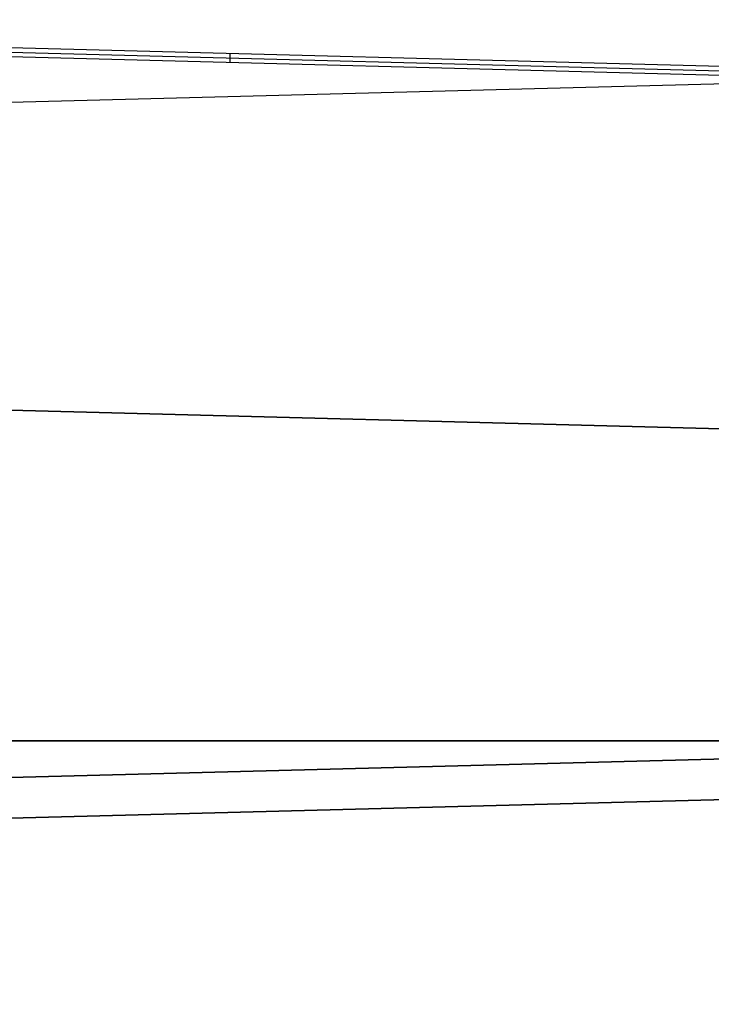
# Model space of a CAD drawing. Extents: x -9 to 8, y 1 to 147.
# Tile 6 of 181: x 6.883 to 7.552, y 6.531 to 7.483. Entities that reach past the tile are written whole.
import ezdxf

# ---------------------------------------------------------------- set-up
doc = ezdxf.new("R2010")
doc.units = 0
doc.layers.add('DEFAULT', color=7, linetype='CONTINUOUS')

msp = doc.modelspace()

# ---------------------------------------------------------------- linework, layer by layer
at = {"layer": 'DEFAULT', "color": 9}
for p, q in [((8.33793, 7.41732, -23.03266), (5.83485, 7.4829, -23.02885)), ((8.33793, 7.41732, -27.03266), (5.83485, 7.4829, -27.02885)), ((5.84568, 7.47835, -23.51211), (8.33733, 7.4131, -23.51211)), ((5.84568, 7.47835, -27.51211), (8.33733, 7.4131, -27.51211)), ((5.84491, 7.47409, -23.99537), (8.3367, 7.40884, -23.9948)), ((5.84491, 7.47409, -27.99537), (8.3367, 7.40884, -27.9948)), ((7.08651, 7.45011, -23.03073), (7.08628, 7.44159, -23.99509)), ((7.08651, 7.45011, -27.03073), (7.08628, 7.44159, -27.99509)), ((0.00068, 7.22301, -92.08553), (7.56663, 7.42113, -92.19005)), ((8.17287, 7.07124, -98.74523), (5.67322, 7.1367, -98.74523)), ((8.17287, 7.07124, -100.4441), (5.67322, 7.1367, -100.4441)), ((8.17287, 7.07124, -95.25996), (5.67322, 7.1367, -95.25996)), ((8.17287, 7.07124, -96.95883), (5.67322, 7.1367, -96.95883)), ((5.84568, 7.13218, -99.59466), (8.17287, 7.07124, -99.59466)), ((5.84568, 7.13218, -96.1094), (8.17287, 7.07124, -96.1094)), ((6.92305, 7.10397, -98.74523), (6.92305, 7.10397, -100.4441)), ((6.92305, 7.10397, -95.25996), (6.92305, 7.10397, -96.95883)), ((4.96924, 6.78524, -100.81399), (7.7115, 6.78524, -100.74219)), ((7.7115, 6.78524, -98.44714), (4.96924, 6.78524, -98.37533)), ((4.96924, 6.78524, -97.32873), (7.7115, 6.78524, -97.25692)), ((7.7115, 6.78524, -94.96187), (4.96924, 6.78524, -94.89007)), ((0.00068, 6.57002, -98.24523), (7.56663, 6.76814, -98.44335)), ((7.56663, 6.76814, -97.26071), (0.00068, 6.57002, -97.45883)), ((7.56663, 6.76814, -100.74598), (0.00068, 6.57002, -100.9441)), ((0.00068, 6.57002, -94.75996), (7.56663, 6.76814, -94.95808)), ((7.56663, 6.76814, -93.42775), (0.00068, 6.57002, -93.32323)), ((7.56663, 6.76814, -97.85203), (0.00068, 6.57002, -97.85203)), ((7.56663, 6.76814, -103.4258), (0.00068, 6.57002, -103.4258)), ((7.56663, 6.76814, -94.14066), (0.00068, 6.57002, -94.14066)), ((7.56663, 6.76814, -106.06055), (5.84569, 6.72307, -106.10561)), ((0.00068, 6.53056, -26.13825), (7.56663, 6.72868, -26.33485)), ((0.00068, 6.53056, -22.13825), (7.56663, 6.72868, -22.33485)), ((0.00068, 6.53056, -31.38042), (7.56663, 6.72868, -31.2759)), ((7.56663, 6.72868, -19.47694), (0.00068, 6.53056, -19.27882)), ((7.56663, 6.72868, -30.08187), (0.00068, 6.53056, -30.08187)), ((7.56663, 6.72868, -25.55908), (0.00068, 6.53056, -25.55908)), ((7.56663, 6.72868, -20.80684), (0.00068, 6.53056, -20.80684)), ((7.56663, 6.72868, -31.2759), (0.00068, 6.53056, -31.38042)), ((7.56663, 6.72868, -28.78331), (5.00424, 6.66158, -28.85618)), ((7.56663, 6.72868, -24.78331), (5.00424, 6.66158, -24.85618))]:
    msp.add_line(p, q, dxfattribs=at)

doc.saveas('drawing.dxf')
